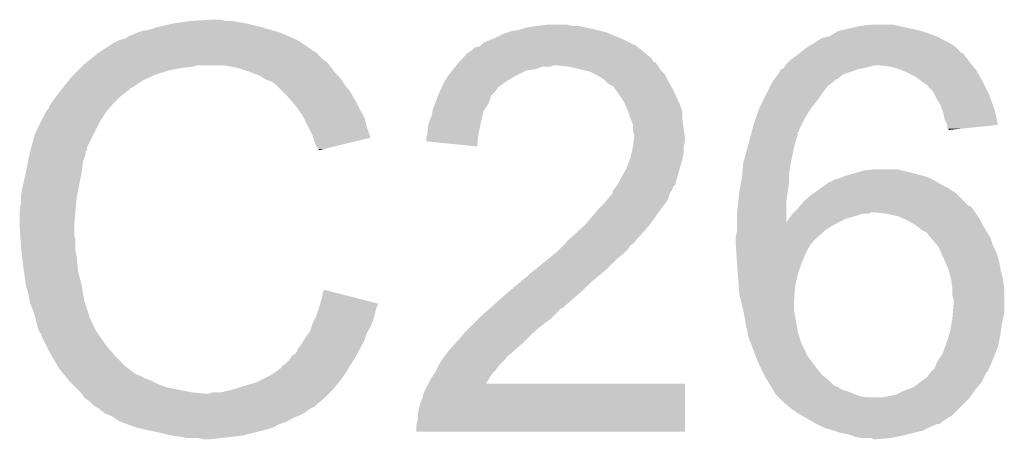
# Model space of a CAD drawing. Extents: x -1.3 to 24.2, y -3.9 to 53.4.
# Tile 36 of 57: x 4.7 to 6.7, y 28.1 to 29. Entities that reach past the tile are written whole.
import ezdxf

# ---------------------------------------------------------------- set-up
doc = ezdxf.new("R2010")
doc.units = 0
doc.layers.add('TWO-WIRE_ETH_3_CLICK_V103_GTO', color=11, linetype='CONTINUOUS')

msp = doc.modelspace()

# ---------------------------------------------------------------- linework, layer by layer
at = {"layer": 'TWO-WIRE_ETH_3_CLICK_V103_GTO'}
for points in [[(4.983482, 28.948382), (4.99872, 28.953458), (5.227314, 28.948382), (5.209548, 28.953458)], [(4.99872, 28.953458), (4.998728, 28.95346), (5.209548, 28.953458), (5.20954, 28.95346)], [(4.998728, 28.95346), (5.03174, 28.96108), (5.20954, 28.95346), (5.17906, 28.96108)], [(5.03174, 28.96108), (5.04952, 28.96362), (5.17906, 28.96108), (5.16382, 28.96362)], [(5.04952, 28.96362), (5.0673, 28.96616), (5.16382, 28.96362), (5.151122, 28.96616)], [(5.0673, 28.96616), (5.107938, 28.9687), (5.138422, 28.96616), (5.125718, 28.9687)], [(5.734052, 28.95092), (5.742942, 28.95346), (5.86994, 28.95092), (5.857242, 28.95346)], [(5.742942, 28.95346), (5.76072, 28.956), (5.857242, 28.95346), (5.844542, 28.956)], [(5.76072, 28.956), (5.781042, 28.95854), (5.831842, 28.956), (5.821678, 28.95854)], [(6.38556, 28.95092), (6.40842, 28.956), (6.510016, 28.95092), (6.48716, 28.956)], [(6.40842, 28.956), (6.428742, 28.95854), (6.48716, 28.956), (6.477002, 28.95854)], [(4.935224, 28.930602), (4.94284, 28.93568), (5.274728, 28.930602), (5.26288, 28.93568)], [(4.94284, 28.93568), (4.96189, 28.9433), (5.26288, 28.93568), (5.245102, 28.9433)], [(4.96189, 28.9433), (4.968242, 28.94584), (5.245102, 28.9433), (5.236212, 28.94584)], [(4.968242, 28.94584), (4.983482, 28.948382), (5.236212, 28.94584), (5.227314, 28.948382)], [(5.67309, 28.9306), (5.67944, 28.93314), (5.9309, 28.9306), (5.924804, 28.93314)], [(5.67944, 28.93314), (5.694682, 28.94076), (5.924804, 28.93314), (5.906514, 28.94076)], [(5.694682, 28.94076), (5.702294, 28.943298), (5.906514, 28.94076), (5.900422, 28.943298)], [(5.702294, 28.943298), (5.70992, 28.94584), (5.900422, 28.943298), (5.890258, 28.94584)], [(5.70992, 28.94584), (5.725162, 28.94838), (5.890258, 28.94584), (5.8801, 28.94838)], [(5.725162, 28.94838), (5.734052, 28.95092), (5.8801, 28.94838), (5.86994, 28.95092)], [(6.32968, 28.930602), (6.347462, 28.93568), (6.570976, 28.930602), (6.56082, 28.93568)], [(6.347462, 28.93568), (6.365236, 28.945838), (6.56082, 28.93568), (6.53288, 28.945838)], [(6.365236, 28.945838), (6.365244, 28.945842), (6.53288, 28.945838), (6.532864, 28.945842)], [(6.365244, 28.945842), (6.38556, 28.95092), (6.532864, 28.945842), (6.510016, 28.95092)], [(4.890766, 28.907738), (4.909822, 28.92044), (5.311142, 28.907738), (5.29209, 28.92044)], [(4.909822, 28.92044), (4.925054, 28.928058), (5.29209, 28.92044), (5.280662, 28.928058)], [(4.925054, 28.928058), (4.925062, 28.928062), (5.280662, 28.928058), (5.280654, 28.928062)], [(4.925062, 28.928062), (4.935224, 28.930602), (5.280654, 28.928062), (5.274728, 28.930602)], [(5.636266, 28.912822), (5.646406, 28.91536), (5.964554, 28.912822), (5.96138, 28.91536)], [(5.646406, 28.91536), (5.646422, 28.915364), (5.96138, 28.91536), (5.961372, 28.915364)], [(5.646422, 28.915364), (5.654044, 28.92298), (5.961372, 28.915364), (5.94614, 28.92298)], [(5.654044, 28.92298), (5.67309, 28.9306), (5.94614, 28.92298), (5.9309, 28.9306)], [(6.301742, 28.912822), (6.30597, 28.915358), (6.60146, 28.912822), (6.598922, 28.915358)], [(6.30597, 28.915358), (6.31444, 28.920438), (6.598922, 28.915358), (6.590456, 28.920438)], [(6.31444, 28.920438), (6.31825, 28.92298), (6.590456, 28.920438), (6.586218, 28.92298)], [(6.31825, 28.92298), (6.32968, 28.930602), (6.586218, 28.92298), (6.570976, 28.930602)], [(4.866922, 28.88996), (4.87934, 28.90012), (5.331462, 28.88996), (5.321302, 28.90012)], [(4.87934, 28.90012), (4.88695, 28.905194), (5.321302, 28.90012), (5.316226, 28.905194)], [(4.88695, 28.905194), (4.88696, 28.9052), (5.316226, 28.905194), (5.313686, 28.9052)], [(4.88696, 28.9052), (4.890766, 28.907738), (5.313686, 28.9052), (5.311142, 28.907738)], [(5.613398, 28.892502), (5.61848, 28.897586), (5.989318, 28.892502), (5.983218, 28.897586)], [(5.61848, 28.897586), (5.618502, 28.90012), (5.983218, 28.897586), (5.980178, 28.90012)], [(5.618502, 28.90012), (5.621026, 28.900126), (5.980178, 28.90012), (5.98017, 28.900126)], [(5.621026, 28.900126), (5.62356, 28.90266), (5.98017, 28.900126), (5.97713, 28.90266)], [(5.62356, 28.90266), (5.627368, 28.9052), (5.97713, 28.90266), (5.97408, 28.9052)], [(5.627368, 28.9052), (5.631182, 28.907742), (5.97408, 28.9052), (5.970904, 28.907742)], [(5.631182, 28.907742), (5.636266, 28.912822), (5.970904, 28.907742), (5.964554, 28.912822)], [(6.272108, 28.88996), (6.27888, 28.89504), (6.62432, 28.88996), (6.619242, 28.89504)], [(6.27888, 28.89504), (6.285644, 28.900114), (6.619242, 28.89504), (6.616702, 28.900114)], [(6.285644, 28.900114), (6.289036, 28.902658), (6.616702, 28.900114), (6.611624, 28.902658)], [(6.289036, 28.902658), (6.28904, 28.90266), (6.611624, 28.902658), (6.611622, 28.90266)], [(6.28904, 28.90266), (6.301742, 28.912822), (6.611622, 28.90266), (6.60146, 28.912822)], [(4.84632, 28.87218), (4.84886, 28.87472), (5.049522, 28.87218), (5.072378, 28.87472)], [(4.84886, 28.87472), (4.851398, 28.877258), (5.072378, 28.87472), (5.079998, 28.877258)], [(4.851398, 28.877258), (4.8514, 28.87726), (5.079998, 28.877258), (5.133338, 28.87726)], [(4.8514, 28.87726), (4.857606, 28.882338), (5.345432, 28.87726), (5.341622, 28.882338)], [(4.857606, 28.882338), (4.866922, 28.88996), (5.341622, 28.882338), (5.331462, 28.88996)], [(5.16128, 28.87218), (5.133338, 28.87726), (5.349242, 28.87218), (5.345432, 28.87726)], [(5.593588, 28.86964), (5.59765, 28.874718), (5.758178, 28.86964), (5.773418, 28.874718)], [(5.59765, 28.874718), (5.597652, 28.87472), (5.773418, 28.874718), (5.788656, 28.87472)], [(5.597652, 28.87472), (5.599682, 28.877258), (5.788656, 28.87472), (5.793736, 28.877258)], [(5.599682, 28.877258), (5.599684, 28.87726), (5.793736, 28.877258), (5.801358, 28.87726)], [(5.599684, 28.87726), (5.603744, 28.882336), (6.002866, 28.87726), (5.99948, 28.882336)], [(5.603744, 28.882336), (5.605778, 28.884878), (5.99948, 28.882336), (5.994406, 28.884878)], [(5.605778, 28.884878), (5.60578, 28.88488), (5.994406, 28.884878), (5.994406, 28.88488)], [(5.60578, 28.88488), (5.610852, 28.889956), (5.994406, 28.88488), (5.991862, 28.889956)], [(5.610852, 28.889956), (5.613398, 28.892502), (5.991862, 28.889956), (5.989318, 28.892502)], [(5.824218, 28.87472), (5.801358, 28.87726), (6.00456, 28.87472), (6.002866, 28.87726)], [(5.84708, 28.86964), (5.824218, 28.87472), (6.007948, 28.86964), (6.00456, 28.87472)], [(6.25602, 28.872184), (6.259406, 28.87726), (6.418594, 28.872184), (6.438898, 28.87726)], [(6.259406, 28.87726), (6.261102, 28.879802), (6.633634, 28.87726), (6.631516, 28.879802)], [(6.261102, 28.879802), (6.26364, 28.88234), (6.631516, 28.879802), (6.6294, 28.88234)], [(6.26364, 28.88234), (6.268722, 28.88742), (6.6294, 28.88234), (6.626014, 28.88742)], [(6.268722, 28.88742), (6.272108, 28.88996), (6.626014, 28.88742), (6.62432, 28.88996)], [(6.469378, 28.87472), (6.446518, 28.87726), (6.635752, 28.87472), (6.633634, 28.87726)], [(6.48716, 28.869642), (6.469378, 28.87472), (6.639982, 28.869642), (6.635752, 28.87472)], [(4.822442, 28.846778), (4.82854, 28.8544), (4.970778, 28.846778), (4.987544, 28.8544)], [(4.82854, 28.8544), (4.83362, 28.85948), (4.987544, 28.8544), (4.99872, 28.85948)], [(4.83362, 28.85948), (4.84124, 28.8671), (4.99872, 28.85948), (5.02412, 28.8671)], [(4.84124, 28.8671), (4.84632, 28.87218), (5.02412, 28.8671), (5.049522, 28.87218)], [(5.18414, 28.86456), (5.16128, 28.87218), (5.354958, 28.86456), (5.349242, 28.87218)], [(5.190914, 28.86202), (5.18414, 28.86456), (5.356862, 28.86202), (5.354958, 28.86456)], [(5.204462, 28.85694), (5.190914, 28.86202), (5.361942, 28.85694), (5.356862, 28.86202)], [(5.212926, 28.85186), (5.204462, 28.85694), (5.36702, 28.85186), (5.361942, 28.85694)], [(5.576992, 28.84678), (5.583766, 28.85694), (5.702298, 28.84678), (5.720082, 28.85694)], [(5.583766, 28.85694), (5.58546, 28.85948), (5.720082, 28.85694), (5.725162, 28.85948)], [(5.58546, 28.85948), (5.591554, 28.867098), (5.725162, 28.85948), (5.740398, 28.867098)], [(5.591554, 28.867098), (5.593588, 28.86964), (5.740398, 28.867098), (5.758178, 28.86964)], [(5.857252, 28.867098), (5.84708, 28.86964), (6.009642, 28.867098), (6.007948, 28.86964)], [(5.867398, 28.864562), (5.857252, 28.867098), (6.012178, 28.864562), (6.009642, 28.867098)], [(5.87757, 28.859476), (5.867398, 28.864562), (6.017262, 28.859476), (6.012178, 28.864562)], [(5.88264, 28.85694), (5.87757, 28.859476), (6.01853, 28.85694), (6.017262, 28.859476)], [(5.895338, 28.849322), (5.88264, 28.85694), (6.02234, 28.849322), (6.01853, 28.85694)], [(6.23697, 28.84932), (6.244586, 28.859478), (6.362694, 28.84932), (6.375398, 28.859478)], [(6.244586, 28.859478), (6.2484, 28.864564), (6.375398, 28.859478), (6.390656, 28.864564)], [(6.2484, 28.864564), (6.248406, 28.867106), (6.390656, 28.864564), (6.398282, 28.867106)], [(6.248406, 28.867106), (6.250938, 28.869638), (6.398282, 28.867106), (6.40588, 28.869638)], [(6.250938, 28.869638), (6.250944, 28.869642), (6.40588, 28.869638), (6.405898, 28.869642)], [(6.250944, 28.869642), (6.256012, 28.87218), (6.405898, 28.869642), (6.41858, 28.87218)], [(6.256012, 28.87218), (6.25602, 28.872184), (6.41858, 28.87218), (6.418594, 28.872184)], [(6.493096, 28.867098), (6.48716, 28.869642), (6.642102, 28.867098), (6.639982, 28.869642)], [(6.50494, 28.86202), (6.493096, 28.867098), (6.644924, 28.86202), (6.642102, 28.867098)], [(6.520178, 28.8544), (6.50494, 28.86202), (6.649156, 28.8544), (6.644924, 28.86202)], [(6.533728, 28.84424), (6.520178, 28.8544), (6.6548, 28.84424), (6.649156, 28.8544)], [(4.810252, 28.83154), (4.822442, 28.846778), (4.947916, 28.83154), (4.970778, 28.846778)], [(5.217158, 28.84932), (5.212926, 28.85186), (5.368714, 28.84932), (5.36702, 28.85186)], [(5.22986, 28.84424), (5.217158, 28.84932), (5.3721, 28.84424), (5.368714, 28.84932)], [(5.23748, 28.83916), (5.22986, 28.84424), (5.375488, 28.83916), (5.3721, 28.84424)], [(5.240022, 28.83662), (5.23748, 28.83916), (5.37718, 28.83662), (5.375488, 28.83916)], [(5.252724, 28.823918), (5.240022, 28.83662), (5.387342, 28.823918), (5.37718, 28.83662)], [(5.569528, 28.83154), (5.57068, 28.834078), (5.68198, 28.83154), (5.684518, 28.834078)], [(5.57068, 28.834078), (5.575302, 28.844242), (5.684518, 28.834078), (5.698744, 28.844242)], [(5.575302, 28.844242), (5.576992, 28.84678), (5.698744, 28.844242), (5.702298, 28.84678)], [(5.89534, 28.84932), (5.895338, 28.849322), (6.02234, 28.84932), (6.02234, 28.849322)], [(5.902958, 28.841702), (5.89534, 28.84932), (6.026574, 28.841702), (6.02234, 28.84932)], [(5.910574, 28.836624), (5.902958, 28.841702), (6.029394, 28.836624), (6.026574, 28.841702)], [(5.91311, 28.83662), (5.910574, 28.836624), (6.029396, 28.83662), (6.029394, 28.836624)], [(5.920374, 28.82646), (5.91311, 28.83662), (6.03504, 28.82646), (6.029396, 28.83662)], [(6.223, 28.82392), (6.22935, 28.836618), (6.33476, 28.82392), (6.344918, 28.836618)], [(6.22935, 28.836618), (6.233162, 28.84424), (6.344918, 28.836618), (6.355078, 28.84424)], [(6.233162, 28.84424), (6.236966, 28.849314), (6.355078, 28.84424), (6.360154, 28.849314)], [(6.236966, 28.849314), (6.23697, 28.84932), (6.360154, 28.849314), (6.362694, 28.84932)], [(6.5405, 28.839162), (6.533728, 28.84424), (6.65734, 28.839162), (6.6548, 28.84424)], [(6.545566, 28.836626), (6.5405, 28.839162), (6.658608, 28.836626), (6.65734, 28.839162)], [(6.54558, 28.834086), (6.545566, 28.836626), (6.659878, 28.834086), (6.658608, 28.836626)], [(6.555738, 28.82392), (6.54558, 28.834086), (6.66496, 28.82392), (6.659878, 28.834086)], [(4.79679, 28.81376), (4.80441, 28.82392), (4.92506, 28.81376), (4.93776, 28.82392)], [(4.80441, 28.82392), (4.808216, 28.828996), (4.93776, 28.82392), (4.945372, 28.828996)], [(4.808216, 28.828996), (4.80822, 28.829), (4.945372, 28.828996), (4.945372, 28.829)], [(4.80822, 28.829), (4.810234, 28.831518), (4.945372, 28.829), (4.94538, 28.831518)], [(4.810234, 28.831518), (4.810252, 28.83154), (4.94538, 28.831518), (4.947916, 28.83154)], [(5.257802, 28.81884), (5.252724, 28.823918), (5.390244, 28.81884), (5.387342, 28.823918)], [(5.268914, 28.80614), (5.257802, 28.81884), (5.3975, 28.80614), (5.390244, 28.81884)], [(5.557058, 28.801056), (5.562598, 28.816296), (5.664198, 28.801056), (5.66928, 28.816296)], [(5.562598, 28.816296), (5.5626, 28.816298), (5.66928, 28.816296), (5.66928, 28.816298)], [(5.5626, 28.816298), (5.566062, 28.823918), (5.66928, 28.816298), (5.676898, 28.823918)], [(5.566062, 28.823918), (5.569528, 28.83154), (5.676898, 28.823918), (5.68198, 28.83154)], [(5.92582, 28.81884), (5.920374, 28.82646), (6.038504, 28.81884), (6.03504, 28.82646)], [(5.935978, 28.803602), (5.92582, 28.81884), (6.04543, 28.803602), (6.038504, 28.81884)], [(6.21538, 28.80868), (6.223, 28.82392), (6.3246, 28.80868), (6.33476, 28.82392)], [(6.55828, 28.818838), (6.555738, 28.82392), (6.6675, 28.818838), (6.66496, 28.82392)], [(6.56336, 28.80868), (6.55828, 28.818838), (6.671194, 28.80868), (6.6675, 28.818838)], [(4.78282, 28.790904), (4.785362, 28.798522), (4.903654, 28.790904), (4.910184, 28.798522)], [(4.785362, 28.798522), (4.787264, 28.80106), (4.910184, 28.798522), (4.91236, 28.80106)], [(4.787264, 28.80106), (4.79679, 28.81376), (4.91236, 28.80106), (4.92506, 28.81376)], [(5.27558, 28.79852), (5.268914, 28.80614), (5.401312, 28.79852), (5.3975, 28.80614)], [(5.281294, 28.790902), (5.27558, 28.79852), (5.40512, 28.790902), (5.401312, 28.79852)], [(5.552442, 28.78836), (5.557058, 28.801056), (5.655732, 28.78836), (5.664198, 28.801056)], [(5.938158, 28.798518), (5.935978, 28.803602), (6.04774, 28.798518), (6.04543, 28.803602)], [(5.9436, 28.785818), (5.938158, 28.798518), (6.051974, 28.785818), (6.04774, 28.798518)], [(6.20776, 28.79344), (6.21538, 28.80868), (6.3119, 28.79344), (6.3246, 28.80868)], [(6.57098, 28.795982), (6.56336, 28.80868), (6.675812, 28.795982), (6.671194, 28.80868)], [(6.572674, 28.790898), (6.57098, 28.795982), (6.67766, 28.790898), (6.675812, 28.795982)], [(4.76631, 28.76296), (4.77647, 28.783278), (4.884422, 28.76296), (4.89712, 28.783278)], [(4.77647, 28.783278), (4.777742, 28.78582), (4.89712, 28.783278), (4.899298, 28.78582)], [(4.777742, 28.78582), (4.78282, 28.790904), (4.899298, 28.78582), (4.903654, 28.790904)], [(5.290818, 28.7782), (5.281294, 28.790902), (5.412378, 28.7782), (5.40512, 28.790902)], [(5.293362, 28.773116), (5.290818, 28.7782), (5.415282, 28.773116), (5.412378, 28.7782)], [(5.544822, 28.762962), (5.5499, 28.775662), (5.648958, 28.762962), (5.65178, 28.775662)], [(5.5499, 28.775662), (5.551932, 28.785818), (5.65178, 28.775662), (5.654038, 28.785818)], [(5.551932, 28.785818), (5.552442, 28.78836), (5.654038, 28.785818), (5.655732, 28.78836)], [(5.944448, 28.783276), (5.9436, 28.785818), (6.05282, 28.783276), (6.051974, 28.785818)], [(5.94868, 28.770578), (5.944448, 28.783276), (6.05282, 28.770578), (6.05282, 28.783276)], [(6.20037, 28.77312), (6.207758, 28.793438), (6.299202, 28.77312), (6.3119, 28.793438)], [(6.207758, 28.793438), (6.20776, 28.79344), (6.3119, 28.793438), (6.3119, 28.79344)], [(6.576058, 28.78074), (6.572674, 28.790898), (6.679998, 28.78074), (6.67766, 28.790898)], [(6.5786, 28.768042), (6.576058, 28.78074), (6.682918, 28.768042), (6.679998, 28.78074)], [(4.75488, 28.7401), (4.76631, 28.76296), (4.872992, 28.7401), (4.884422, 28.76296)], [(5.303522, 28.752798), (5.293362, 28.773116), (5.420362, 28.752798), (5.415282, 28.773116)], [(5.54228, 28.752802), (5.544822, 28.762962), (5.646702, 28.752802), (5.648958, 28.762962)], [(5.949696, 28.76804), (5.94868, 28.770578), (6.05282, 28.76804), (6.05282, 28.770578)], [(5.953758, 28.757884), (5.949696, 28.76804), (6.054272, 28.757884), (6.05282, 28.76804)], [(5.95376, 28.745184), (5.953758, 28.757884), (6.056086, 28.745184), (6.054272, 28.757884)], [(6.192748, 28.747716), (6.1976, 28.7655), (6.2865, 28.747716), (6.295392, 28.7655)], [(6.1976, 28.7655), (6.20037, 28.77312), (6.295392, 28.7655), (6.299202, 28.77312)], [(6.583678, 28.757884), (6.5786, 28.768042), (6.685256, 28.757884), (6.682918, 28.768042)], [(6.58368, 28.757878), (6.583678, 28.757884), (6.685256, 28.757878), (6.685256, 28.757884)], [(6.58368, 28.750282), (6.58368, 28.757878), (6.611022, 28.750282), (6.685256, 28.757878)], [(4.747428, 28.712156), (4.75488, 28.7401), (4.85902, 28.712156), (4.872992, 28.7401)], [(5.31114, 28.73756), (5.303522, 28.752798), (5.426056, 28.73756), (5.420362, 28.752798)], [(5.312836, 28.732474), (5.31114, 28.73756), (5.427956, 28.732474), (5.426056, 28.73756)], [(5.539742, 28.735022), (5.541432, 28.740098), (5.643366, 28.735022), (5.64388, 28.740098)], [(5.541432, 28.740098), (5.54228, 28.742644), (5.64388, 28.740098), (5.644444, 28.742644)], [(5.54228, 28.742644), (5.54228, 28.752802), (5.644444, 28.742644), (5.646702, 28.752802)], [(5.956298, 28.737562), (5.95376, 28.745184), (6.057174, 28.737562), (6.056086, 28.745184)], [(5.9563, 28.735022), (5.956298, 28.737562), (6.057538, 28.735022), (6.057174, 28.737562)], [(6.185822, 28.72232), (6.189978, 28.737558), (6.278882, 28.72232), (6.283958, 28.737558)], [(6.189978, 28.737558), (6.191362, 28.742634), (6.283958, 28.737558), (6.28396, 28.742634)], [(6.191362, 28.742634), (6.192056, 28.745174), (6.28396, 28.742634), (6.286494, 28.745174)], [(6.192056, 28.745174), (6.192748, 28.747716), (6.286494, 28.745174), (6.2865, 28.747716)], [(6.586198, 28.75026), (6.58368, 28.750282), (6.610806, 28.75026), (6.611022, 28.750282)], [(6.58622, 28.747744), (6.586198, 28.75026), (6.58622, 28.747744), (6.610806, 28.75026)], [(5.31876, 28.714704), (5.312836, 28.732474), (5.355018, 28.714704), (5.427956, 28.732474)], [(5.53974, 28.72488), (5.539742, 28.735022), (5.642344, 28.72488), (5.643366, 28.735022)], [(5.641318, 28.714702), (5.53974, 28.72488), (5.641318, 28.714702), (5.642344, 28.72488)], [(5.95376, 28.7147), (5.955028, 28.724858), (6.05536, 28.7147), (6.0579, 28.724858)], [(5.955028, 28.724858), (5.955982, 28.732478), (6.0579, 28.724858), (6.0579, 28.732478)], [(5.955982, 28.732478), (5.9563, 28.735022), (6.0579, 28.732478), (6.057538, 28.735022)], [(6.183052, 28.71216), (6.185822, 28.72232), (6.27634, 28.71216), (6.278882, 28.72232)], [(4.741162, 28.684218), (4.74421, 28.699458), (4.8514, 28.684218), (4.856478, 28.699458)], [(4.74421, 28.699458), (4.74472, 28.702), (4.856478, 28.699458), (4.856478, 28.702)], [(4.74472, 28.702), (4.745394, 28.704534), (4.856478, 28.702), (4.85648, 28.704534)], [(4.745394, 28.704534), (4.746072, 28.707074), (4.85648, 28.704534), (4.859014, 28.707074)], [(4.746072, 28.707074), (4.747428, 28.712156), (4.859014, 28.707074), (4.85902, 28.712156)], [(5.323834, 28.709626), (5.31876, 28.714704), (5.334174, 28.709626), (5.355018, 28.714704)], [(5.32384, 28.707108), (5.323834, 28.709626), (5.32384, 28.707108), (5.334174, 28.709626)], [(5.94868, 28.691842), (5.950936, 28.701998), (6.053328, 28.691842), (6.05536, 28.701998)], [(5.950936, 28.701998), (5.953758, 28.714698), (6.05536, 28.701998), (6.05536, 28.714698)], [(5.953758, 28.714698), (5.95376, 28.7147), (6.05536, 28.714698), (6.05536, 28.7147)], [(6.17474, 28.681682), (6.183052, 28.71216), (6.270244, 28.681682), (6.27634, 28.71216)], [(4.7371, 28.663902), (4.741162, 28.684218), (4.84886, 28.663902), (4.8514, 28.684218)], [(5.94106, 28.67152), (5.947726, 28.6893), (6.047734, 28.67152), (6.05282, 28.6893)], [(5.947726, 28.6893), (5.94868, 28.691842), (6.05282, 28.6893), (6.053328, 28.691842)], [(6.174046, 28.67406), (6.17474, 28.681682), (6.26872, 28.67406), (6.270244, 28.681682)], [(4.72948, 28.63088), (4.7371, 28.6639), (4.842254, 28.63088), (4.848858, 28.6639)], [(4.7371, 28.6639), (4.7371, 28.663902), (4.848858, 28.6639), (4.84886, 28.663902)], [(5.9309, 28.653738), (5.94106, 28.67152), (6.042646, 28.653738), (6.047734, 28.67152)], [(6.1722, 28.653738), (6.17266, 28.658818), (6.26618, 28.653738), (6.26618, 28.658818)], [(6.17266, 28.658818), (6.174046, 28.67406), (6.26618, 28.658818), (6.26872, 28.67406)], [(6.38048, 28.656282), (6.398256, 28.66136), (6.53372, 28.656282), (6.5151, 28.66136)], [(6.398256, 28.66136), (6.407148, 28.6639), (6.5151, 28.66136), (6.50494, 28.6639)], [(6.407148, 28.6639), (6.416042, 28.66644), (6.50494, 28.6639), (6.492242, 28.66644)], [(6.416042, 28.66644), (6.436346, 28.668978), (6.492242, 28.66644), (6.484622, 28.668978)], [(6.436346, 28.668978), (6.436362, 28.66898), (6.484622, 28.668978), (6.436362, 28.66898)], [(5.921248, 28.63596), (5.923282, 28.638502), (6.037562, 28.63596), (6.038288, 28.638502)], [(5.923282, 28.638502), (5.9309, 28.653738), (6.038288, 28.638502), (6.042646, 28.653738)], [(6.16712, 28.6258), (6.16989, 28.64104), (6.264002, 28.6258), (6.26618, 28.64104)], [(6.16989, 28.64104), (6.1722, 28.653738), (6.26618, 28.64104), (6.26618, 28.653738)], [(6.329678, 28.630878), (6.34035, 28.6385), (6.586222, 28.630878), (6.57098, 28.6385)], [(6.34035, 28.6385), (6.347464, 28.64358), (6.57098, 28.6385), (6.562512, 28.64358)], [(6.347464, 28.64358), (6.350006, 28.643584), (6.562512, 28.64358), (6.562506, 28.643584)], [(6.350006, 28.643584), (6.353808, 28.64612), (6.562506, 28.643584), (6.558278, 28.64612)], [(6.353808, 28.64612), (6.357622, 28.648662), (6.558278, 28.64612), (6.553196, 28.648662)], [(6.357622, 28.648662), (6.367782, 28.651202), (6.553196, 28.648662), (6.548116, 28.651202)], [(6.367782, 28.651202), (6.374126, 28.65374), (6.548116, 28.651202), (6.54304, 28.65374)], [(6.374126, 28.65374), (6.38048, 28.656282), (6.54304, 28.65374), (6.53372, 28.656282)], [(4.72694, 28.615642), (4.72948, 28.63088), (4.839208, 28.615642), (4.842254, 28.63088)], [(5.90804, 28.61564), (5.913114, 28.62072), (6.025726, 28.61564), (6.02742, 28.62072)], [(5.913114, 28.62072), (5.91312, 28.620726), (6.02742, 28.62072), (6.027424, 28.620726)], [(5.91312, 28.620726), (5.913124, 28.625804), (6.027424, 28.620726), (6.030808, 28.625804)], [(5.913124, 28.625804), (5.915148, 28.628336), (6.030808, 28.625804), (6.032498, 28.628336)], [(5.915148, 28.628336), (5.921234, 28.635944), (6.032498, 28.628336), (6.035036, 28.635944)], [(5.921234, 28.635944), (5.921248, 28.63596), (6.035036, 28.635944), (6.037562, 28.63596)], [(6.164862, 28.605478), (6.16712, 28.6258), (6.2611, 28.605478), (6.264002, 28.6258)], [(6.296662, 28.605482), (6.3119, 28.61818), (6.616702, 28.605482), (6.604002, 28.61818)], [(6.3119, 28.61818), (6.315452, 28.620718), (6.604002, 28.61818), (6.601462, 28.620718)], [(6.315452, 28.620718), (6.329678, 28.630878), (6.601462, 28.620718), (6.586222, 28.630878)], [(4.7244, 28.587702), (4.72694, 28.600402), (4.83639, 28.587702), (4.837544, 28.600402)], [(4.72694, 28.6131), (4.72694, 28.615642), (4.8387, 28.6131), (4.839208, 28.615642)], [(4.72694, 28.600402), (4.72694, 28.6131), (4.837544, 28.600402), (4.8387, 28.6131)], [(5.88772, 28.59278), (5.897882, 28.602942), (6.01218, 28.59278), (6.020308, 28.602942)], [(5.897882, 28.602942), (5.89991, 28.605478), (6.020308, 28.602942), (6.022338, 28.605478)], [(5.89991, 28.605478), (5.90804, 28.61564), (6.022338, 28.605478), (6.025726, 28.61564)], [(6.16204, 28.58008), (6.164862, 28.605478), (6.261124, 28.58008), (6.2611, 28.605478)], [(6.288192, 28.59532), (6.296662, 28.605482), (6.626866, 28.59532), (6.616702, 28.605482)], [(4.7244, 28.58516), (4.7244, 28.587702), (4.83616, 28.58516), (4.83639, 28.587702)], [(4.7244, 28.554682), (4.7244, 28.58516), (4.83362, 28.554682), (4.83616, 28.58516)], [(5.859782, 28.559762), (5.885178, 28.590238), (5.988594, 28.559762), (6.010364, 28.590238)], [(5.885178, 28.590238), (5.88772, 28.59278), (6.010364, 28.590238), (6.01218, 28.59278)], [(6.16204, 28.562358), (6.16204, 28.58008), (6.26114, 28.562358), (6.261124, 28.58008)], [(6.26999, 28.575), (6.273802, 28.58008), (6.39826, 28.575), (6.413504, 28.58008)], [(6.273802, 28.580082), (6.27634, 28.58262), (6.426204, 28.580082), (6.431284, 28.58262)], [(6.273802, 28.58008), (6.273802, 28.580082), (6.413504, 28.58008), (6.426204, 28.580082)], [(6.27634, 28.58262), (6.28396, 28.59024), (6.63956, 28.58262), (6.63448, 28.59024)], [(6.28396, 28.59024), (6.288188, 28.595314), (6.63448, 28.59024), (6.629406, 28.595314)], [(6.288188, 28.595314), (6.288192, 28.59532), (6.629406, 28.595314), (6.626866, 28.59532)], [(6.46176, 28.58008), (6.438898, 28.58262), (6.641254, 28.58008), (6.63956, 28.58262)], [(6.484622, 28.574998), (6.46176, 28.58008), (6.644642, 28.574998), (6.641254, 28.58008)], [(5.857008, 28.55722), (5.859782, 28.559762), (5.98678, 28.55722), (5.988594, 28.559762)], [(6.16204, 28.55976), (6.16204, 28.562358), (6.36016, 28.55976), (6.365354, 28.562358)], [(6.16204, 28.549602), (6.16204, 28.55976), (6.342382, 28.549602), (6.36016, 28.55976)], [(6.26114, 28.562358), (6.26618, 28.56992), (6.365354, 28.562358), (6.380478, 28.56992)], [(6.26618, 28.569922), (6.26999, 28.575), (6.380482, 28.569922), (6.39826, 28.575)], [(6.26618, 28.56992), (6.26618, 28.569922), (6.380478, 28.56992), (6.380482, 28.569922)], [(6.502402, 28.56738), (6.484622, 28.574998), (6.64972, 28.56738), (6.644642, 28.574998)], [(6.502406, 28.567378), (6.502402, 28.56738), (6.64972, 28.567378), (6.64972, 28.56738)], [(6.520176, 28.557222), (6.502406, 28.567378), (6.6548, 28.557222), (6.64972, 28.567378)], [(4.7244, 28.554678), (4.7244, 28.554682), (4.833622, 28.554678), (4.83362, 28.554682)], [(4.725512, 28.536898), (4.7244, 28.554678), (4.833622, 28.536898), (4.833622, 28.554678)], [(5.83484, 28.5369), (5.857008, 28.55722), (5.969002, 28.5369), (5.98678, 28.55722)], [(6.1595, 28.531822), (6.16204, 28.544522), (6.322062, 28.531822), (6.336576, 28.544522)], [(6.16204, 28.544522), (6.16204, 28.549602), (6.336576, 28.544522), (6.342382, 28.549602)], [(6.520178, 28.55722), (6.520176, 28.557222), (6.654802, 28.55722), (6.6548, 28.557222)], [(6.532882, 28.547058), (6.520178, 28.55722), (6.660898, 28.547058), (6.654802, 28.55722)], [(6.54304, 28.541976), (6.532882, 28.547058), (6.663948, 28.541976), (6.660898, 28.547058)], [(6.548122, 28.534358), (6.54304, 28.541976), (6.668518, 28.534358), (6.663948, 28.541976)], [(4.725988, 28.529276), (4.725512, 28.536898), (4.83616, 28.529276), (4.833622, 28.536898)], [(4.72694, 28.51404), (4.725988, 28.529276), (4.83616, 28.51404), (4.83616, 28.529276)], [(5.814058, 28.516578), (5.819138, 28.521658), (5.948678, 28.516578), (5.956298, 28.521658)], [(5.819138, 28.521658), (5.82676, 28.52928), (5.956298, 28.521658), (5.96138, 28.52928)], [(5.82676, 28.52928), (5.8293, 28.53182), (5.96138, 28.52928), (5.96392, 28.53182)], [(5.8293, 28.53182), (5.83484, 28.5369), (5.96392, 28.53182), (5.969002, 28.5369)], [(6.1595, 28.53182), (6.1595, 28.531822), (6.32206, 28.53182), (6.322062, 28.531822)], [(6.1595, 28.5242), (6.1595, 28.53182), (6.314442, 28.5242), (6.32206, 28.53182)], [(6.1595, 28.521658), (6.1595, 28.5242), (6.312534, 28.521658), (6.314442, 28.5242)], [(6.160008, 28.51404), (6.1595, 28.521658), (6.306822, 28.51404), (6.312534, 28.521658)], [(6.55066, 28.53182), (6.548122, 28.534358), (6.67004, 28.53182), (6.668518, 28.534358)], [(6.563722, 28.51658), (6.55066, 28.53182), (6.67512, 28.51658), (6.67004, 28.53182)], [(4.727838, 28.506418), (4.72694, 28.51404), (4.83616, 28.506418), (4.83616, 28.51404)], [(4.729332, 28.49372), (4.727838, 28.506418), (4.8387, 28.49372), (4.83616, 28.506418)], [(5.78612, 28.49118), (5.795264, 28.4988), (5.923282, 28.49118), (5.933438, 28.4988)], [(5.795264, 28.4988), (5.801358, 28.503878), (5.933438, 28.4988), (5.938516, 28.503878)], [(5.801358, 28.503878), (5.806438, 28.508958), (5.938516, 28.503878), (5.943598, 28.508958)], [(5.806438, 28.508958), (5.814058, 28.516578), (5.943598, 28.508958), (5.948678, 28.516578)], [(6.161024, 28.4988), (6.160008, 28.51404), (6.2992, 28.4988), (6.306822, 28.51404)], [(6.16204, 28.48356), (6.161024, 28.4988), (6.292668, 28.48356), (6.2992, 28.4988)], [(6.5659, 28.514038), (6.563722, 28.51658), (6.676392, 28.514038), (6.67512, 28.51658)], [(6.571546, 28.501338), (6.5659, 28.514038), (6.682742, 28.501338), (6.676392, 28.514038)], [(6.579448, 28.48356), (6.571546, 28.501338), (6.68782, 28.48356), (6.682742, 28.501338)], [(4.73202, 28.47086), (4.729332, 28.49372), (4.84078, 28.47086), (4.8387, 28.49372)], [(5.75818, 28.46832), (5.77342, 28.48102), (5.90042, 28.46832), (5.91312, 28.48102)], [(5.77342, 28.48102), (5.786116, 28.491178), (5.91312, 28.48102), (5.92328, 28.491178)], [(5.786116, 28.491178), (5.78612, 28.49118), (5.92328, 28.491178), (5.923282, 28.49118)], [(6.162236, 28.481018), (6.16204, 28.48356), (6.29158, 28.481018), (6.292668, 28.48356)], [(6.163994, 28.45816), (6.162236, 28.481018), (6.283962, 28.45816), (6.29158, 28.481018)], [(6.586222, 28.46832), (6.579448, 28.48356), (6.69036, 28.46832), (6.68782, 28.48356)], [(4.732746, 28.46578), (4.73202, 28.47086), (4.84124, 28.46578), (4.84078, 28.47086)], [(4.7371, 28.435302), (4.732746, 28.46578), (4.84886, 28.435302), (4.84124, 28.46578)], [(5.740402, 28.453082), (5.748022, 28.4607), (5.882134, 28.453082), (5.891274, 28.4607)], [(5.748022, 28.4607), (5.75818, 28.46832), (5.891274, 28.4607), (5.90042, 28.46832)], [(6.586222, 28.468318), (6.586222, 28.46832), (6.690362, 28.468318), (6.69036, 28.46832)], [(6.5913, 28.447998), (6.586222, 28.468318), (6.69544, 28.447998), (6.690362, 28.468318)], [(5.709412, 28.42768), (5.727698, 28.442918), (5.8547, 28.42768), (5.869938, 28.442918)], [(5.727698, 28.442918), (5.727702, 28.442922), (5.869938, 28.442918), (5.869942, 28.442922)], [(5.727702, 28.442922), (5.73278, 28.448), (5.869942, 28.442922), (5.876034, 28.448)], [(5.73278, 28.448), (5.740402, 28.453082), (5.876034, 28.448), (5.882134, 28.453082)], [(6.165754, 28.4353), (6.163994, 28.45816), (6.27888, 28.4353), (6.283962, 28.45816)], [(6.59384, 28.430218), (6.5913, 28.447998), (6.697664, 28.430218), (6.69544, 28.447998)], [(4.737102, 28.4353), (4.7371, 28.435302), (4.84886, 28.4353), (4.84886, 28.435302)], [(4.74218, 28.417522), (4.737102, 28.4353), (4.851824, 28.417522), (4.84886, 28.4353)], [(5.32892, 28.40736), (5.33402, 28.427676), (5.41336, 28.40736), (5.33402, 28.427676)], [(5.69722, 28.41752), (5.709412, 28.42768), (5.842846, 28.41752), (5.8547, 28.42768)], [(6.16712, 28.417522), (6.165754, 28.4353), (6.277398, 28.417522), (6.27888, 28.4353)], [(6.593842, 28.427678), (6.59384, 28.430218), (6.69798, 28.427678), (6.697664, 28.430218)], [(6.593842, 28.414978), (6.593842, 28.427678), (6.69798, 28.414978), (6.69798, 28.427678)], [(4.744298, 28.404818), (4.74218, 28.417522), (4.853942, 28.404818), (4.851824, 28.417522)], [(4.74472, 28.402282), (4.744298, 28.404818), (4.854788, 28.402282), (4.853942, 28.404818)], [(4.7498, 28.38958), (4.74472, 28.402282), (4.859022, 28.38958), (4.854788, 28.402282)], [(5.326736, 28.399716), (5.32892, 28.40736), (5.44321, 28.399716), (5.41336, 28.40736)], [(5.671822, 28.394662), (5.691574, 28.41244), (5.8166, 28.394662), (5.83692, 28.41244)], [(5.691574, 28.41244), (5.69722, 28.41752), (5.83692, 28.41244), (5.842846, 28.41752)], [(6.170296, 28.40482), (6.16712, 28.417522), (6.27634, 28.40482), (6.277398, 28.417522)], [(6.17474, 28.387042), (6.170296, 28.40482), (6.27634, 28.387042), (6.27634, 28.40482)], [(6.59638, 28.407356), (6.593842, 28.414978), (6.69798, 28.407356), (6.69798, 28.414978)], [(6.59638, 28.39974), (6.59638, 28.407356), (6.69798, 28.39974), (6.69798, 28.407356)], [(4.75488, 28.374338), (4.7498, 28.38958), (4.8641, 28.374338), (4.859022, 28.38958)], [(5.31876, 28.374342), (5.322992, 28.38704), (5.434964, 28.374342), (5.438142, 28.38704)], [(5.322992, 28.38704), (5.32384, 28.38958), (5.438142, 28.38704), (5.438988, 28.38958)], [(5.32384, 28.38958), (5.32529, 28.394658), (5.438988, 28.38958), (5.44068, 28.394658)], [(5.32529, 28.394658), (5.326736, 28.399716), (5.44068, 28.394658), (5.44321, 28.399716)], [(5.64896, 28.37434), (5.666102, 28.389578), (5.793738, 28.37434), (5.80898, 28.389578)], [(5.666102, 28.389578), (5.66896, 28.392118), (5.80898, 28.389578), (5.814056, 28.392118)], [(5.66896, 28.392118), (5.67182, 28.39466), (5.814056, 28.392118), (5.816598, 28.39466)], [(5.67182, 28.39466), (5.671822, 28.394662), (5.816598, 28.39466), (5.8166, 28.394662)], [(6.17474, 28.38704), (6.17474, 28.387042), (6.276342, 28.38704), (6.27634, 28.387042)], [(6.17705, 28.37434), (6.17474, 28.38704), (6.27888, 28.37434), (6.276342, 28.38704)], [(6.594686, 28.379418), (6.59638, 28.39974), (6.69798, 28.379418), (6.69798, 28.39974)], [(4.754882, 28.374336), (4.75488, 28.374338), (4.8641, 28.374336), (4.8641, 28.374338)], [(4.755516, 28.371796), (4.754882, 28.374336), (4.864102, 28.371796), (4.8641, 28.374336)], [(4.759962, 28.35402), (4.755516, 28.371796), (4.872992, 28.35402), (4.864102, 28.371796)], [(5.31114, 28.3591), (5.314948, 28.366718), (5.43001, 28.3591), (5.433058, 28.366718)], [(5.314948, 28.366718), (5.31876, 28.374342), (5.433058, 28.366718), (5.434964, 28.374342)], [(5.62864, 28.35402), (5.64388, 28.36926), (5.76834, 28.35402), (5.788658, 28.36926)], [(5.64388, 28.36926), (5.64896, 28.37434), (5.788658, 28.36926), (5.793738, 28.37434)], [(6.17982, 28.3591), (6.17705, 28.37434), (6.28142, 28.3591), (6.27888, 28.37434)], [(6.59199, 28.359098), (6.59384, 28.36926), (6.6929, 28.359098), (6.69544, 28.36926)], [(6.59384, 28.36926), (6.594686, 28.379418), (6.69544, 28.36926), (6.69798, 28.379418)], [(4.7625, 28.346402), (4.759962, 28.35402), (4.8768, 28.346402), (4.872992, 28.35402)], [(4.762502, 28.346398), (4.7625, 28.346402), (4.876802, 28.346398), (4.8768, 28.346402)], [(4.765038, 28.341324), (4.762502, 28.346398), (4.880186, 28.341324), (4.876802, 28.346398)], [(4.767574, 28.338786), (4.765038, 28.341324), (4.881878, 28.338786), (4.880186, 28.341324)], [(5.29844, 28.3337), (5.304152, 28.34132), (5.41782, 28.3337), (5.42036, 28.34132)], [(5.304152, 28.34132), (5.30606, 28.343862), (5.42036, 28.34132), (5.421884, 28.343862)], [(5.30606, 28.343862), (5.309444, 28.354018), (5.421884, 28.343862), (5.42798, 28.354018)], [(5.309444, 28.354018), (5.31114, 28.3591), (5.42798, 28.354018), (5.43001, 28.3591)], [(5.611876, 28.336242), (5.61594, 28.34132), (5.74802, 28.336242), (5.753824, 28.34132)], [(5.61594, 28.34132), (5.62864, 28.35402), (5.753824, 28.34132), (5.76834, 28.35402)], [(6.18287, 28.34386), (6.17982, 28.3591), (6.28396, 28.34386), (6.28142, 28.3591)], [(6.1849, 28.333702), (6.18287, 28.34386), (6.286862, 28.333702), (6.28396, 28.34386)], [(6.587912, 28.338782), (6.588758, 28.341318), (6.69036, 28.338782), (6.690676, 28.341318)], [(6.588758, 28.341318), (6.59199, 28.359098), (6.690676, 28.341318), (6.6929, 28.359098)], [(4.76758, 28.336244), (4.767574, 28.338786), (4.883572, 28.336244), (4.881878, 28.338786)], [(4.770122, 28.33116), (4.76758, 28.336244), (4.88696, 28.33116), (4.883572, 28.336244)], [(4.779012, 28.31338), (4.770122, 28.33116), (4.89966, 28.31338), (4.88696, 28.33116)], [(5.283202, 28.31084), (5.290822, 28.321002), (5.407074, 28.31084), (5.412546, 28.321002)], [(5.290822, 28.321002), (5.293866, 28.326078), (5.412546, 28.321002), (5.41528, 28.326078)], [(5.293866, 28.326078), (5.29844, 28.3337), (5.41528, 28.326078), (5.41782, 28.3337)], [(5.595934, 28.31846), (5.598158, 28.321), (5.73024, 28.31846), (5.732778, 28.321)], [(5.598158, 28.321), (5.605782, 28.328622), (5.732778, 28.321), (5.7404, 28.328622)], [(5.605782, 28.328622), (5.611876, 28.336242), (5.7404, 28.328622), (5.74802, 28.336242)], [(6.18776, 28.32608), (6.1849, 28.333702), (6.289038, 28.32608), (6.286862, 28.333702)], [(6.194424, 28.308304), (6.18776, 28.32608), (6.296658, 28.308304), (6.289038, 28.32608)], [(6.58114, 28.31846), (6.587912, 28.338782), (6.686294, 28.31846), (6.69036, 28.338782)], [(4.78536, 28.30068), (4.779012, 28.31338), (4.910772, 28.30068), (4.89966, 28.31338)], [(5.278122, 28.300686), (5.283202, 28.31084), (5.401606, 28.300686), (5.407074, 28.31084)], [(5.58038, 28.30068), (5.582602, 28.303222), (5.709918, 28.30068), (5.71246, 28.303222)], [(5.582602, 28.303222), (5.595934, 28.31846), (5.71246, 28.303222), (5.73024, 28.31846)], [(6.195378, 28.305762), (6.194424, 28.308304), (6.299196, 28.305762), (6.296658, 28.308304)], [(6.198236, 28.29814), (6.195378, 28.305762), (6.30174, 28.29814), (6.299196, 28.305762)], [(6.573518, 28.298138), (6.579232, 28.313378), (6.679182, 28.298138), (6.685278, 28.313378)], [(6.579232, 28.313378), (6.58114, 28.31846), (6.685278, 28.313378), (6.686294, 28.31846)], [(4.789806, 28.29306), (4.78536, 28.30068), (4.917438, 28.29306), (4.910772, 28.30068)], [(4.800176, 28.27528), (4.789806, 28.29306), (4.935222, 28.27528), (4.917438, 28.29306)], [(5.25526, 28.277822), (5.26542, 28.28798), (5.388122, 28.277822), (5.394372, 28.28798)], [(5.26542, 28.28798), (5.268806, 28.29306), (5.394372, 28.28798), (5.3975, 28.29306)], [(5.268806, 28.29306), (5.270502, 28.295602), (5.3975, 28.29306), (5.398868, 28.295602)], [(5.270502, 28.295602), (5.278122, 28.300686), (5.398868, 28.295602), (5.401606, 28.300686)], [(5.56387, 28.27528), (5.567682, 28.2829), (5.68452, 28.27528), (5.69214, 28.2829)], [(5.567682, 28.2829), (5.573118, 28.290514), (5.69214, 28.2829), (5.699754, 28.290514)], [(5.573118, 28.290514), (5.57493, 28.29305), (5.699754, 28.290514), (5.69976, 28.29305)], [(5.57493, 28.29305), (5.578566, 28.29814), (5.69976, 28.29305), (5.70738, 28.29814)], [(5.578566, 28.29814), (5.58038, 28.30068), (5.70738, 28.29814), (5.709918, 28.30068)], [(6.20014, 28.29306), (6.198236, 28.29814), (6.305128, 28.29306), (6.30174, 28.29814)], [(6.20123, 28.29052), (6.20014, 28.29306), (6.30682, 28.29052), (6.305128, 28.29306)], [(6.20776, 28.27528), (6.20123, 28.29052), (6.31825, 28.27528), (6.30682, 28.29052)], [(6.558276, 28.2702), (6.56336, 28.2829), (6.667218, 28.2702), (6.672862, 28.2829)], [(6.56336, 28.2829), (6.566746, 28.28798), (6.672862, 28.2829), (6.67512, 28.28798)], [(6.566746, 28.28798), (6.573518, 28.298138), (6.67512, 28.28798), (6.679182, 28.298138)], [(4.803138, 28.270202), (4.800176, 28.27528), (4.941752, 28.270202), (4.935222, 28.27528)], [(4.813532, 28.2575), (4.803138, 28.270202), (4.958084, 28.2575), (4.941752, 28.270202)], [(5.233248, 28.260042), (5.23748, 28.26258), (5.377182, 28.260042), (5.378742, 28.26258)], [(5.23748, 28.26258), (5.25018, 28.272748), (5.378742, 28.26258), (5.385, 28.272748)], [(5.25018, 28.272748), (5.250194, 28.275286), (5.385, 28.272748), (5.386562, 28.275286)], [(5.250194, 28.275286), (5.25526, 28.277822), (5.386562, 28.275286), (5.388122, 28.277822)], [(5.555824, 28.260038), (5.55752, 28.262582), (5.67182, 28.260038), (5.674362, 28.262582)], [(5.55752, 28.262582), (5.560058, 28.267658), (5.674362, 28.262582), (5.679438, 28.267658)], [(5.560058, 28.267658), (5.56387, 28.27528), (5.679438, 28.267658), (5.68452, 28.27528)], [(6.2103, 28.2702), (6.20776, 28.27528), (6.32206, 28.2702), (6.31825, 28.27528)], [(6.21665, 28.257502), (6.2103, 28.2702), (6.332218, 28.257502), (6.32206, 28.2702)], [(6.543038, 28.252418), (6.55065, 28.262566), (6.657338, 28.252418), (6.662414, 28.262566)], [(6.55065, 28.262566), (6.55066, 28.262578), (6.662414, 28.262566), (6.664576, 28.262578)], [(6.55066, 28.26258), (6.553196, 28.265116), (6.664938, 28.26258), (6.66496, 28.265116)], [(6.55066, 28.262578), (6.55066, 28.26258), (6.664576, 28.262578), (6.664938, 28.26258)], [(6.553196, 28.265116), (6.558276, 28.2702), (6.66496, 28.265116), (6.667218, 28.2702)], [(4.813534, 28.257498), (4.813532, 28.2575), (4.960624, 28.257498), (4.958084, 28.2575)], [(4.819766, 28.24988), (4.813534, 28.257498), (4.975862, 28.24988), (4.960624, 28.257498)], [(4.821844, 28.24734), (4.819766, 28.24988), (4.98348, 28.24734), (4.975862, 28.24988)], [(4.826, 28.24226), (4.821844, 28.24734), (4.99364, 28.24226), (4.98348, 28.24734)], [(4.82854, 28.23972), (4.826, 28.24226), (4.99872, 28.23972), (4.99364, 28.24226)], [(5.148584, 28.227022), (5.19938, 28.24226), (5.351782, 28.227022), (5.36448, 28.24226)], [(5.19938, 28.24226), (5.224778, 28.25496), (5.36448, 28.24226), (5.37355, 28.25496)], [(5.224778, 28.25496), (5.233248, 28.260042), (5.37355, 28.25496), (5.377182, 28.260042)], [(5.54355, 28.23972), (5.547362, 28.247342), (5.65916, 28.23972), (5.663908, 28.247342)], [(5.547362, 28.247342), (5.555824, 28.260038), (5.663908, 28.247342), (5.67182, 28.260038)], [(6.22046, 28.24988), (6.21665, 28.257502), (6.341746, 28.24988), (6.332218, 28.257502)], [(6.221984, 28.247342), (6.22046, 28.24988), (6.344918, 28.247342), (6.341746, 28.24988)], [(6.22808, 28.237178), (6.221984, 28.247342), (6.355082, 28.237178), (6.344918, 28.247342)], [(6.5151, 28.2321), (6.529326, 28.242262), (6.643792, 28.2321), (6.65226, 28.242262)], [(6.529326, 28.242262), (6.53288, 28.2448), (6.65226, 28.242262), (6.653528, 28.2448)], [(6.53288, 28.2448), (6.543038, 28.252418), (6.653528, 28.2448), (6.657338, 28.252418)], [(4.83616, 28.2321), (4.82854, 28.23972), (5.019042, 28.2321), (4.99872, 28.23972)], [(4.846318, 28.22194), (4.83616, 28.2321), (5.069838, 28.22194), (5.019042, 28.2321)], [(5.128262, 28.22194), (5.148578, 28.22702), (5.3467, 28.22194), (5.35178, 28.22702)], [(5.148578, 28.22702), (5.148584, 28.227022), (5.35178, 28.22702), (5.351782, 28.227022)], [(5.53466, 28.22194), (5.543538, 28.239698), (6.057894, 28.22194), (6.0579, 28.239698)], [(5.543538, 28.239698), (5.54355, 28.23972), (6.0579, 28.239698), (5.65916, 28.23972)], [(6.22977, 28.234646), (6.22808, 28.237178), (6.357614, 28.234646), (6.355082, 28.237178)], [(6.229774, 28.23464), (6.22977, 28.234646), (6.360156, 28.23464), (6.357614, 28.234646)], [(6.231466, 28.2321), (6.229774, 28.23464), (6.365238, 28.2321), (6.360156, 28.23464)], [(6.233158, 28.229562), (6.231466, 28.2321), (6.369046, 28.229562), (6.365238, 28.2321)], [(6.23443, 28.227022), (6.233158, 28.229562), (6.372856, 28.227022), (6.369046, 28.229562)], [(6.235698, 28.224484), (6.23443, 28.227022), (6.383004, 28.224484), (6.372856, 28.227022)], [(6.235702, 28.22448), (6.235698, 28.224484), (6.383018, 28.22448), (6.383004, 28.224484)], [(6.238234, 28.221946), (6.235702, 28.22448), (6.389356, 28.221946), (6.383018, 28.22448)], [(6.479538, 28.21686), (6.49478, 28.22448), (6.632302, 28.21686), (6.637744, 28.22448)], [(6.49478, 28.22448), (6.501552, 28.22702), (6.637744, 28.22448), (6.63956, 28.22702)], [(6.501552, 28.22702), (6.5151, 28.2321), (6.63956, 28.22702), (6.643792, 28.2321)], [(4.848224, 28.2194), (4.846318, 28.22194), (5.095238, 28.2194), (5.069838, 28.22194)], [(4.853938, 28.211782), (4.848224, 28.2194), (5.336542, 28.211782), (5.34416, 28.2194)], [(4.853942, 28.21178), (4.853938, 28.211782), (5.33654, 28.21178), (5.336542, 28.211782)], [(4.864098, 28.20416), (4.853942, 28.21178), (5.327394, 28.20416), (5.33654, 28.21178)], [(4.869178, 28.199082), (4.864098, 28.20416), (5.321302, 28.199082), (5.327394, 28.20416)], [(5.095238, 28.2194), (5.105404, 28.219402), (5.34416, 28.2194), (5.344162, 28.219402)], [(5.105404, 28.219402), (5.110484, 28.22194), (5.344162, 28.219402), (5.3467, 28.22194)], [(5.527042, 28.199082), (5.53212, 28.211784), (6.05789, 28.199082), (6.057892, 28.211784)], [(5.53212, 28.211784), (5.532122, 28.214322), (6.057892, 28.211784), (6.057894, 28.214322)], [(5.532122, 28.214322), (5.53466, 28.22194), (6.057894, 28.214322), (6.057894, 28.22194)], [(6.23824, 28.219406), (6.238234, 28.221946), (6.395706, 28.219406), (6.389356, 28.221946)], [(6.243322, 28.214322), (6.23824, 28.219406), (6.408418, 28.214322), (6.395706, 28.219406)], [(6.245862, 28.21178), (6.243322, 28.214322), (6.423658, 28.21178), (6.408418, 28.214322)], [(6.248404, 28.209238), (6.245862, 28.21178), (6.626858, 28.209238), (6.628672, 28.21178)], [(6.25348, 28.204158), (6.248404, 28.209238), (6.621776, 28.204158), (6.626858, 28.209238)], [(6.271258, 28.18892), (6.25348, 28.204158), (6.606538, 28.18892), (6.621776, 28.204158)], [(6.451598, 28.21178), (6.4643, 28.21432), (6.628672, 28.21178), (6.630488, 28.21432)], [(6.4643, 28.21432), (6.479538, 28.21686), (6.630488, 28.21432), (6.632302, 28.21686)], [(4.871718, 28.196542), (4.869178, 28.199082), (5.31876, 28.196542), (5.321302, 28.199082)], [(4.875534, 28.193998), (4.871718, 28.196542), (5.316216, 28.193998), (5.31876, 28.196542)], [(4.879338, 28.191462), (4.875534, 28.193998), (5.311144, 28.191462), (5.316216, 28.193998)], [(4.884416, 28.188922), (4.879338, 28.191462), (5.306066, 28.188922), (5.311144, 28.191462)], [(4.884422, 28.188918), (4.884416, 28.188922), (5.30606, 28.188918), (5.306066, 28.188922)], [(4.889494, 28.183846), (4.884422, 28.188918), (5.299294, 28.183846), (5.30606, 28.188918)], [(4.892018, 28.18384), (4.889494, 28.183846), (5.299286, 28.18384), (5.299294, 28.183846)], [(4.89204, 28.181316), (4.892018, 28.18384), (5.295918, 28.181316), (5.299286, 28.18384)], [(5.52196, 28.176222), (5.5245, 28.18892), (6.057884, 28.176222), (6.057888, 28.18892)], [(5.5245, 28.18892), (5.527042, 28.199082), (6.057888, 28.18892), (6.05789, 28.199082)], [(6.2865, 28.17876), (6.271258, 28.18892), (6.596378, 28.17876), (6.606538, 28.18892)], [(4.892078, 28.1813), (4.89204, 28.181316), (5.295898, 28.1813), (5.295918, 28.181316)], [(4.903906, 28.17622), (4.892078, 28.1813), (5.28574, 28.17622), (5.295898, 28.1813)], [(4.90982, 28.17368), (4.903906, 28.17622), (5.279388, 28.17368), (5.28574, 28.17622)], [(4.913632, 28.17114), (4.90982, 28.17368), (5.273038, 28.17114), (5.279388, 28.17368)], [(4.925058, 28.163522), (4.913632, 28.17114), (5.260342, 28.163522), (5.273038, 28.17114)], [(4.925064, 28.16352), (4.925058, 28.163522), (5.26034, 28.16352), (5.260342, 28.163522)], [(4.93929, 28.15844), (4.925064, 28.16352), (5.2451, 28.15844), (5.26034, 28.16352)], [(5.51942, 28.155902), (5.52196, 28.166062), (6.05788, 28.155902), (6.057882, 28.166062)], [(5.52196, 28.166062), (5.52196, 28.176222), (6.057882, 28.166062), (6.057884, 28.176222)], [(6.290946, 28.17622), (6.2865, 28.17876), (6.593838, 28.17622), (6.596378, 28.17876)], [(6.313176, 28.163518), (6.290946, 28.17622), (6.573518, 28.163518), (6.593838, 28.17622)], [(6.322062, 28.15844), (6.313176, 28.163518), (6.568434, 28.15844), (6.573518, 28.163518)], [(4.96062, 28.150822), (4.93929, 28.15844), (5.229864, 28.150822), (5.2451, 28.15844)], [(4.96064, 28.150818), (4.96062, 28.150822), (5.229858, 28.150818), (5.229864, 28.150822)], [(4.98433, 28.14574), (4.96064, 28.150818), (5.21208, 28.14574), (5.229858, 28.150818)], [(4.99618, 28.1432), (4.98433, 28.14574), (5.201918, 28.1432), (5.21208, 28.14574)], [(5.51942, 28.143222), (5.51942, 28.155902), (6.057878, 28.143222), (6.05788, 28.155902)], [(6.322066, 28.158438), (6.322062, 28.15844), (6.563356, 28.158438), (6.568434, 28.15844)], [(6.332222, 28.15336), (6.322066, 28.158438), (6.55066, 28.15336), (6.563356, 28.158438)], [(6.3373, 28.15082), (6.332222, 28.15336), (6.54558, 28.15082), (6.55066, 28.15336)], [(6.35508, 28.14574), (6.3373, 28.15082), (6.53542, 28.14574), (6.54558, 28.15082)], [(6.355088, 28.145738), (6.35508, 28.14574), (6.535418, 28.145738), (6.53542, 28.14574)], [(6.370318, 28.140662), (6.355088, 28.145738), (6.51511, 28.140662), (6.535418, 28.145738)], [(5.029202, 28.13558), (4.99618, 28.1432), (5.171438, 28.13558), (5.201918, 28.1432)], [(5.04698, 28.13304), (5.029202, 28.13558), (5.15112, 28.13304), (5.171438, 28.13558)], [(5.059678, 28.1305), (5.04698, 28.13304), (5.128258, 28.1305), (5.15112, 28.13304)], [(5.092698, 28.12796), (5.082538, 28.1305), (5.105398, 28.12796), (5.128258, 28.1305)], [(6.057878, 28.1432), (5.51942, 28.143222), (6.057878, 28.1432), (6.057878, 28.143222)], [(6.385558, 28.13812), (6.370318, 28.140662), (6.50494, 28.13812), (6.51511, 28.140662)], [(6.391912, 28.13558), (6.385558, 28.13812), (6.49478, 28.13558), (6.50494, 28.13812)], [(6.398258, 28.133042), (6.391912, 28.13558), (6.48209, 28.133042), (6.49478, 28.13558)], [(6.410958, 28.1305), (6.398258, 28.133042), (6.46938, 28.1305), (6.48209, 28.133042)], [(6.436356, 28.127962), (6.431276, 28.1305), (6.441462, 28.127962), (6.46938, 28.1305)], [(6.441442, 28.12796), (6.436356, 28.127962), (6.441442, 28.12796), (6.441462, 28.127962)]]:
    msp.add_solid(points, dxfattribs=at)

doc.saveas('drawing.dxf')
